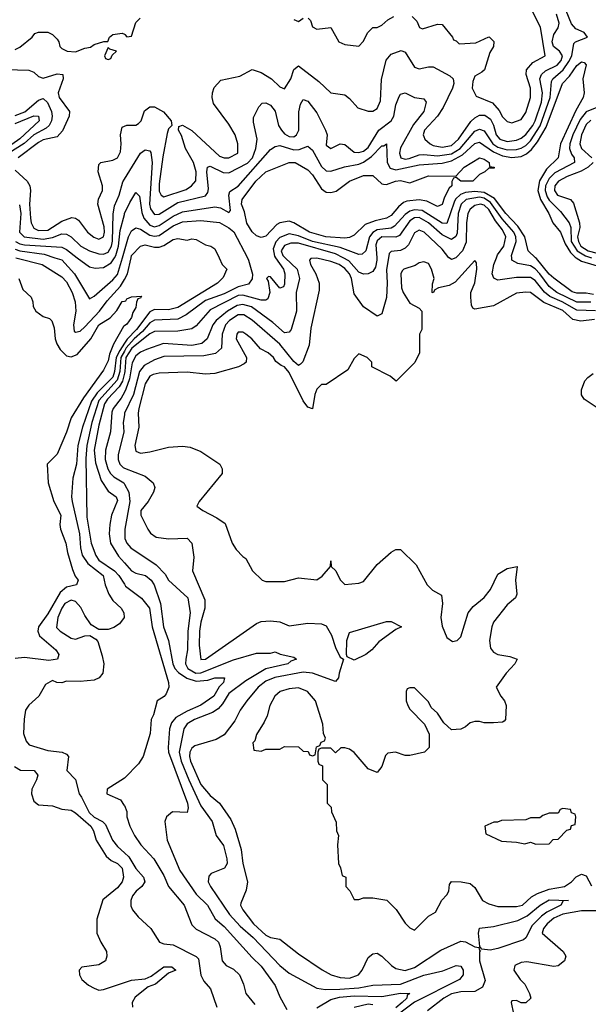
# Model space of a CAD drawing. Header units: inches. Extents: x 2671394 to 2765652, y 830470 to 955458.
# Tile 169 of 256: x 2689549 to 2691999, y 886783 to 891025. Entities that reach past the tile are written whole.
import ezdxf

# ---------------------------------------------------------------- set-up
doc = ezdxf.new("R2010")
doc.units = ezdxf.units.IN
doc.header["$MEASUREMENT"] = 0
for name, color, linetype in [('C6888', 7, 'Continuous'), ('C6889', 7, 'Continuous'), ('C6898', 7, 'Continuous'), ('C6899', 7, 'Continuous')]:
    doc.layers.add(name, color=color, linetype=linetype)

msp = doc.modelspace()

# ---------------------------------------------------------------- linework, layer by layer
at = {"layer": 'C6888', "color": 2}
for points, elevation in [([(2689531.7, 890000), (2689537.4, 889997.4), (2689646, 889970), (2689730, 889917.4), (2689750, 889896.4), (2689774.3, 889850), (2689787.4, 889810), (2689790.3, 889769.7), (2689780.4, 889710), (2689783.8, 889683.8), (2689790, 889678.8), (2689810, 889683.8), (2689830, 889702.4), (2689893.5, 889770), (2689926.1, 889813.9), (2689983.3, 889876.7), (2690000, 889905.7)], 10), ([(2689699.7, 890000), (2689730, 889990.3), (2689785.3, 889930), (2689850, 889822.8), (2689870, 889834), (2689950, 889904.4), (2689970, 889928.2), (2689991.3, 890000)], 14), ([(2689796.9, 890000), (2689850, 889960.5), (2689874.6, 889954.6), (2689910, 889958), (2689942.9, 889977.1), (2689957, 890000)], 18), ([(2689544.7, 889910), (2689562.8, 889862.8), (2689598, 889830), (2689606, 889810), (2689606.8, 889790), (2689618, 889770), (2689650, 889746.8), (2689677.3, 889737.3), (2689687.3, 889727.3), (2689697.6, 889697.6), (2689702, 889650), (2689709, 889629), (2689723.7, 889603.7), (2689750, 889577.1), (2689770, 889572.7), (2689796.6, 889583.4), (2689855.1, 889650), (2689889.7, 889710), (2689938.9, 889741.1), (2689967, 889773), (2689990, 889810.6), (2690000, 889813)], 6), ([(2690000, 889707), (2689995.9, 889704.1), (2689952.9, 889627.1), (2689935.2, 889584.8), (2689930, 889555.3), (2689910, 889515.3), (2689823.4, 889396.6), (2689770.4, 889309.6), (2689750, 889248.7), (2689710, 889154), (2689667.3, 889110), (2689672, 889030), (2689695.3, 888950), (2689725.5, 888890), (2689722, 888850), (2689724.9, 888830), (2689748.2, 888770), (2689754.6, 888730), (2689776.7, 888656.7), (2689787.7, 888627.7), (2689801, 888610), (2689794, 888590), (2689750, 888580.7), (2689723.4, 888556.6), (2689670, 888465.1), (2689630.4, 888410), (2689626.4, 888390), (2689634.9, 888370), (2689704, 888310), (2689718, 888290), (2689712, 888270), (2689675.1, 888264.9), (2689570, 888276.9), (2689530, 888273.3)], 6), ([(2690000, 889631.5), (2689979.7, 889600.3), (2689965.3, 889570), (2689957.6, 889510), (2689950, 889485.6), (2689882.6, 889417.4), (2689858.4, 889381.6), (2689819.7, 889270), (2689799.6, 889190), (2689793.6, 889110), (2689777.6, 889050), (2689772.4, 888970), (2689774.9, 888950), (2689806.3, 888810), (2689810.2, 888750.2), (2689818.2, 888718.2), (2689842.2, 888682.2), (2689908, 888630), (2689917.3, 888590), (2689933.4, 888550), (2689950, 888522.8), (2689986, 888490), (2689998, 888470), (2689998.8, 888450), (2689978.4, 888421.6), (2689954, 888406), (2689930, 888398.4), (2689890, 888397.2), (2689857.5, 888417.5), (2689830, 888458), (2689812.9, 888492.9), (2689790, 888518.3), (2689770, 888524.4), (2689743.6, 888510), (2689730.3, 888490), (2689713.7, 888450), (2689707, 888407), (2689722.8, 888390), (2689770, 888360.5), (2689790, 888356.3), (2689830, 888371), (2689851.3, 888371.3), (2689876.9, 888356.9), (2689886, 888346), (2689904.5, 888284.5), (2689911, 888250), (2689906.8, 888210), (2689890.7, 888189.3), (2689870, 888179), (2689810, 888174), (2689750, 888175.3), (2689730, 888168.7), (2689708.9, 888168.9), (2689690, 888178), (2689659.6, 888160.4), (2689631.3, 888110), (2689588.3, 888071.7), (2689574, 888050), (2689567.9, 888012.1), (2689566, 887950), (2689576.4, 887916.4), (2689590, 887900.7), (2689670, 887876.4), (2689732, 887870), (2689750, 887861), (2689758.8, 887850), (2689752, 887790), (2689790, 887751.3), (2689804.9, 887690), (2689815.9, 887675.9), (2689847.7, 887610), (2689869.5, 887589.5), (2689906, 887570), (2689918, 887558), (2689948.5, 887490), (2689970, 887463), (2690000, 887435.5)], 10), ([(2690000, 889596.8), (2689985.3, 889570), (2689980.4, 889510), (2689968.4, 889471.6), (2689890, 889385.1), (2689859.4, 889290), (2689837.7, 889190), (2689834, 889134), (2689837.5, 888882.5), (2689857, 888770), (2689877.1, 888717.1), (2689890, 888697.1), (2689957, 888650), (2689976, 888630), (2690000, 888592.6)], 14), ([(2690000, 889502.8), (2689991.5, 889468.5), (2689977, 889443), (2689927.3, 889390), (2689914.2, 889370), (2689890, 889279), (2689870.2, 889170), (2689875.9, 889115.9), (2689899.4, 889039.4), (2689930, 888993.4), (2689964.7, 888970), (2689970, 888954), (2689944.4, 888890), (2689937, 888850), (2689934.9, 888810), (2689940.3, 888770), (2689974.3, 888714.3), (2690000, 888684.8)], 18), ([(2690000, 889420.4), (2689985.8, 889394.2), (2689951.7, 889350), (2689945.7, 889334.3), (2689940.3, 889250), (2689918, 889170), (2689917.7, 889130), (2689929, 889090), (2689940.3, 889070), (2689955.1, 889055.1), (2689997, 889030), (2690000, 889024.7)], 22), ([(2690000, 889322.5), (2689995.3, 889290), (2689998, 889250), (2689973.4, 889150), (2689973.7, 889130), (2689980.4, 889110), (2689995.4, 889095.4), (2690000, 889093.6)], 26), ([(2689527.1, 887807.1), (2689551.9, 887791.9), (2689611.3, 887790), (2689627.3, 887770), (2689622, 887750), (2689600.5, 887710), (2689599.3, 887690), (2689610, 887658.8), (2689630, 887643), (2689690, 887638.7), (2689730, 887623.1), (2689770, 887619.1), (2689790, 887608), (2689855.3, 887550), (2689866.7, 887530), (2689878.4, 887490), (2689921.4, 887421.4), (2689942.9, 887402.9), (2689970.6, 887390), (2689990.3, 887370), (2689995.5, 887330), (2689990.5, 887310), (2689970, 887284.5), (2689907.2, 887232.8), (2689880.7, 887150), (2689881, 887090), (2689898, 887050), (2689922.8, 887010), (2689924, 886990), (2689918.8, 886970), (2689890, 886952.3), (2689817.1, 886942.9), (2689804.9, 886930), (2689806, 886910), (2689817.1, 886890), (2689845.5, 886865.5), (2689870, 886851.8), (2689890, 886844.4), (2689910, 886846), (2690000, 886876.5)], 6), ([(2690000, 887756.7), (2689926, 887710), (2689924.7, 887690), (2689983.6, 887663.6), (2689999.8, 887639.8), (2690000, 887639.2)], 14)]:
    msp.add_lwpolyline(points, dxfattribs=dict(at, elevation=elevation))
at = {"layer": 'C6889', "color": 2}
for points, elevation in [([(2689530, 890897.3), (2689550, 890907.3), (2689602, 890950), (2689614.6, 890965.4), (2689630, 890971.3), (2689670, 890971.3), (2689690, 890962), (2689710, 890942), (2689718, 890930), (2689722, 890910), (2689730, 890902), (2689754, 890890), (2689790, 890886.8), (2689830, 890902.8), (2689853.6, 890906.4), (2689870, 890918), (2689912, 890932), (2689928, 890932), (2689935.3, 890950), (2689950, 890961), (2689990, 890966.8), (2690000, 890962.8)], 30), ([(2689490.4, 890810.4), (2689588.2, 890808.2), (2689610, 890798.8), (2689630, 890780.7), (2689650, 890773.4), (2689710, 890792.4), (2689734.8, 890790), (2689736.3, 890770), (2689715.3, 890710), (2689718.7, 890690), (2689764, 890630), (2689762, 890610), (2689732.9, 890547.1), (2689710, 890520.5), (2689650, 890507.3), (2689630, 890496.9), (2689542.4, 890430)], 26), ([(2689530, 890613.1), (2689571, 890629), (2689630, 890678.4), (2689650, 890686), (2689668.9, 890668.9), (2689686.5, 890630), (2689689, 890610), (2689686.5, 890590), (2689676.5, 890570), (2689662.5, 890557.5), (2689610, 890529.8), (2689567.7, 890492.3), (2689502.3, 890450)], 22), ([(2689530, 890578.6), (2689610, 890611.4), (2689630.4, 890610), (2689633.4, 890590), (2689550, 890511.6), (2689470, 890456.8)], 18), ([(2689530, 890377.1), (2689581.3, 890330), (2689592.2, 890310), (2689595.8, 890290), (2689591.4, 890230), (2689595.5, 890170), (2689598.3, 890150), (2689610, 890127.2), (2689630, 890117.7), (2689670, 890119.1), (2689730, 890157.4), (2689773.2, 890173.2), (2689790, 890170.8), (2689802, 890162), (2689840.5, 890110), (2689867.9, 890087.9), (2689890, 890080.4), (2689909.6, 890090.4), (2689914.5, 890110), (2689912.7, 890132.7), (2689886, 890230), (2689887.9, 890252.1), (2689905.1, 890290), (2689906, 890310), (2689887, 890370), (2689890, 890402), (2689898, 890410), (2689950, 890420.5), (2689970, 890430.8), (2689983.3, 890456.7), (2689986.6, 890490), (2689982.7, 890530), (2689990, 890562), (2690000, 890566.5)], 26), ([(2689548.4, 890228.4), (2689553.4, 890190), (2689547.7, 890110), (2689568.2, 890090), (2689650, 890079.8), (2689690, 890086.4), (2689730, 890102.3), (2689750, 890102), (2689770, 890090.4), (2689812.7, 890050), (2689849.2, 890029.2), (2689890, 890016), (2689910, 890014.6), (2689930, 890024.2), (2689943.8, 890050), (2689949.1, 890070.9), (2689952.1, 890187.9), (2689957.3, 890222.7), (2689976.9, 890270), (2689993.3, 890326.7), (2690000, 890337.6)], 22), ([(2689957, 890000), (2689963.2, 890010), (2689974.3, 890050), (2689982.5, 890117.5), (2690000, 890186.1)], 18), ([(2689530.3, 890070), (2689550, 890059.4), (2689570, 890055.3), (2689730, 890044.9), (2689750, 890034.9), (2689796.9, 890000)], 18), ([(2689530, 890036), (2689550, 890029.3), (2689654.5, 890014.5), (2689699.7, 890000)], 14), ([(2689991.3, 890000), (2690000, 890029.3)], 14)]:
    msp.add_lwpolyline(points, dxfattribs=dict(at, elevation=elevation))
at = {"layer": 'C6889', "color": 2, "elevation": 30}
msp.add_lwpolyline([(2689930, 890906), (2689914, 890870), (2689918, 890858), (2689930, 890854), (2689942, 890858), (2689947.3, 890872.7), (2689966, 890890), (2689938, 890898)], close=True, dxfattribs=at)
at = {"layer": 'C6898', "color": 2}
for points, elevation in [([(2690407.9, 890000), (2690422, 889970), (2690442, 889950), (2690425.4, 889914.6), (2690401, 889890), (2690230, 889785.4), (2690190, 889775.8), (2690130, 889777.3), (2690110, 889767.1), (2690052.7, 889690), (2690011.3, 889648.7), (2690000, 889631.5)], 10), ([(2690000, 889905.7), (2690014, 889930), (2690028.9, 890000)], 10), ([(2690650.7, 890000), (2690685.7, 889950), (2690691.6, 889930), (2690690, 889886), (2690685.4, 889874.6), (2690670, 889869.3), (2690630, 889917.2), (2690621, 889919), (2690612, 889910), (2690619.3, 889899.3), (2690626.7, 889850), (2690618, 889822), (2690610, 889817), (2690590, 889817.4), (2690510, 889837.8), (2690490, 889836.5), (2690370, 889774.7), (2690310, 889706.6), (2690290, 889694), (2690230, 889683.1), (2690130, 889681.7), (2690110, 889672.3), (2690032, 889610), (2690006.3, 889570), (2690001.8, 889510), (2690000, 889502.8)], 18), ([(2691138.3, 890000), (2691129, 889949), (2691133.1, 889890), (2691130, 889828), (2691110, 889758), (2691090, 889748.7), (2691030, 889788.7), (2690990, 889844), (2690978.2, 889910), (2690969.8, 889930), (2690950, 889953.3), (2690925.1, 889970), (2690890, 889984.2), (2690830, 889998.3), (2690803.4, 889996.6), (2690797.3, 889990), (2690802.4, 889970), (2690824.9, 889930), (2690839.3, 889890), (2690839.8, 889860.2), (2690803.5, 889696.5), (2690796.7, 889623.3), (2690768.4, 889551.6), (2690759.3, 889540.7), (2690750, 889536), (2690730, 889553), (2690670, 889627.3), (2690550, 889731.1), (2690514.2, 889754.2), (2690490, 889754), (2690453.7, 889730), (2690435.6, 889710), (2690420.8, 889670), (2690418.4, 889610), (2690392.6, 889587.4), (2690342.7, 889577.3), (2690170, 889574), (2690130, 889559.7), (2690085, 889535), (2690065.8, 889510), (2690038.8, 889410), (2690001.1, 889330), (2690000, 889322.5)], 26), ([(2690529.9, 890000), (2690535.2, 889990), (2690551.6, 889928.4), (2690550, 889908.7), (2690534.4, 889885.6), (2690490, 889874.2), (2690430, 889844.1), (2690350, 889815.5), (2690265.9, 889754.1), (2690230, 889735.6), (2690130, 889730.9), (2690110, 889718.7), (2690078.1, 889681.9), (2690041.6, 889650), (2690008.2, 889611.8), (2690000, 889596.8)], 14), ([(2690693.2, 890000), (2690744.9, 889950), (2690754.4, 889910), (2690740.8, 889850), (2690742.3, 889770), (2690718.8, 889690), (2690710, 889679), (2690690, 889676), (2690640.3, 889720.3), (2690548.1, 889788.1), (2690510, 889797.8), (2690486.6, 889793.4), (2690443.7, 889770), (2690395.3, 889730), (2690381.7, 889710), (2690356.4, 889650), (2690334, 889630), (2690290, 889621.7), (2690169.1, 889630.9), (2690095.1, 889604.9), (2690070, 889593), (2690050, 889576.9), (2690033, 889547), (2690022.3, 889477.7), (2690006.9, 889433.1), (2690000, 889420.4)], 22), ([(2692026.2, 889733.8), (2691966.6, 889726.6), (2691933.1, 889733.1), (2691890, 889771.9), (2691807.3, 889807.3), (2691749.5, 889849.5), (2691730, 889851.6), (2691690, 889846.6), (2691590, 889792.7), (2691510, 889778), (2691502, 889782), (2691495.3, 889795.3), (2691492.7, 889830), (2691492.7, 889850), (2691510, 889892), (2691519.3, 889950), (2691518, 889978), (2691510, 889988), (2691425.5, 889894.5), (2691399.8, 889880.2), (2691354, 889870), (2691338, 889862), (2691330, 889848.7), (2691326, 889850), (2691327.3, 889887.3), (2691335.3, 889910), (2691324, 889950), (2691310, 889975.3), (2691290, 889982), (2691270, 889977.2), (2691253.4, 889966.6), (2691204.7, 889950), (2691197.3, 889942.7), (2691190.8, 889930), (2691194.8, 889870), (2691200.7, 889850), (2691230, 889804.7), (2691270, 889782), (2691282, 889770), (2691282, 889690), (2691272, 889670), (2691272, 889590), (2691251.1, 889548.9), (2691171.6, 889468.4), (2691146, 889490), (2691066, 889530), (2691066, 889550), (2691046, 889570), (2691010, 889586), (2690990, 889566), (2690963.6, 889516.4), (2690870, 889454), (2690850, 889454), (2690830, 889434), (2690820.5, 889410), (2690810, 889348), (2690790, 889355.3), (2690770, 889382.7), (2690710, 889505.2), (2690690, 889529.2), (2690675.1, 889535.1), (2690653.2, 889553.2), (2690642, 889570), (2690619, 889590), (2690586.6, 889606.6), (2690549, 889650), (2690524, 889670), (2690510, 889679.3), (2690490, 889679), (2690484, 889670), (2690482, 889650), (2690526, 889570), (2690524.7, 889550), (2690516.8, 889543.2), (2690492, 889530), (2690390, 889500.7), (2690350, 889498.4), (2690270, 889507.3), (2690150, 889503), (2690123.7, 889496.3), (2690110, 889489.6), (2690090, 889456), (2690061.7, 889350), (2690058.7, 889330), (2690062, 889270), (2690044.9, 889190), (2690050, 889166.8), (2690070, 889158), (2690110, 889163.1), (2690190, 889183.8), (2690250, 889187.3), (2690282.8, 889182.8), (2690330, 889164.7), (2690412, 889110), (2690422, 889090), (2690422, 889070), (2690322, 888950), (2690312, 888930), (2690338, 888910), (2690399.1, 888879.1), (2690434.8, 888854.8), (2690464.7, 888770), (2690482, 888742), (2690510, 888712), (2690523.6, 888703.6), (2690552, 888650), (2690594, 888610), (2690610, 888604.7), (2690690, 888604.7), (2690750, 888621), (2690830, 888611.3), (2690852.3, 888627.7), (2690888, 888670), (2690890, 888694), (2690891.3, 888670), (2690910.6, 888650.6), (2690930, 888612), (2690950, 888591.3), (2691010, 888598), (2691030, 888604.7), (2691090, 888678), (2691150, 888731.3), (2691170, 888742), (2691190, 888742), (2691256.8, 888676.8), (2691304.7, 888590), (2691327.5, 888567.5), (2691366, 888546), (2691370.6, 888510.6), (2691364.4, 888450), (2691370, 888412), (2691390, 888364), (2691413.4, 888346.6), (2691434, 888350), (2691450, 888366), (2691481.2, 888470), (2691503.6, 888496.4), (2691550, 888536.3), (2691578, 888570), (2691610, 888636), (2691650, 888660.7), (2691692, 888670), (2691684.9, 888610), (2691690.8, 888550), (2691685.2, 888534.8), (2691650, 888503.7), (2691590.6, 888430), (2691583, 888410), (2691573, 888350), (2691577.5, 888317.5), (2691590, 888300.7), (2691610, 888290.6), (2691661, 888281), (2691692, 888270), (2691682, 888250), (2691644.7, 888210), (2691602, 888150), (2691622, 888110), (2691638, 888090), (2691644.7, 888070), (2691642, 888010), (2691636.9, 888003.1), (2691630, 887998), (2691590, 887995.3), (2691550, 887995.3), (2691530, 888002), (2691510, 888002), (2691490, 887995.3), (2691470, 887978), (2691450, 887968), (2691410, 887966), (2691376.4, 887996.4), (2691350, 888038), (2691322, 888062), (2691310, 888086), (2691250, 888146), (2691230, 888146), (2691218, 888142), (2691214, 888130), (2691214, 888090), (2691222, 888070), (2691230, 888054), (2691294, 887990), (2691312.7, 887947.3), (2691314, 887890), (2691294, 887870), (2691230, 887855.3), (2691210, 887855.3), (2691168.9, 887868.9), (2691135.3, 887864.7), (2691125.5, 887854.5), (2691110, 887808), (2691090, 887782), (2691050, 887798), (2690990, 887868), (2690970, 887882), (2690950, 887888), (2690932.7, 887887.3), (2690910, 887866), (2690890, 887886), (2690850, 887886), (2690838, 887882), (2690834, 887870), (2690834, 887830), (2690838, 887818), (2690854, 887810), (2690854, 887750), (2690874, 887730), (2690874, 887650), (2690891.6, 887631.6), (2690892.7, 887612.7), (2690912.7, 887567.3), (2690914, 887530), (2690922, 887510), (2690918, 887470), (2690922, 887390), (2690931.6, 887371.6), (2690938, 887338), (2690954, 887330), (2690954, 887290), (2690971.6, 887271.6), (2690990, 887234), (2691010, 887234), (2691030, 887242), (2691070, 887242), (2691130.9, 887230.9), (2691171.1, 887191.1), (2691210, 887132), (2691230, 887112), (2691250, 887102), (2691310, 887162), (2691340.4, 887179.6), (2691368.4, 887231.6), (2691390, 887254), (2691398, 887270), (2691400.4, 887299.6), (2691410, 887311.3), (2691450.7, 887310.7), (2691490, 887302.8), (2691510, 887286), (2691542.8, 887230), (2691570, 887216.3), (2691610, 887204.9), (2691690, 887203.8), (2691715.1, 887210), (2691753.9, 887246.1), (2691779.7, 887260.3), (2691830, 887279.5), (2691897.2, 887290), (2691927, 887310), (2691947.4, 887332.6), (2691970, 887343.1), (2691990, 887337.1), (2692012.7, 887292.7)], 30), ([(2691087.2, 890000), (2691087.7, 889990), (2691081.5, 889958.5), (2691070, 889940.7), (2691050, 889929.7), (2691030, 889928.3), (2691010, 889938), (2690967.1, 889987.1), (2690942.5, 890000)], 22), ([(2691428.4, 890000), (2691410, 889992.3), (2691399.1, 889999.1), (2691398.5, 890000)], 26), ([(2692030, 889770.7), (2691950, 889773.5), (2691886.6, 889810), (2691833.1, 889833.1), (2691810, 889850.9), (2691770, 889902), (2691750, 889914), (2691690, 889915.1), (2691610, 889902.4), (2691591.5, 889911.5), (2691585.1, 889930), (2691592.4, 889970), (2691603.7, 890000)], 26), ([(2692010, 889808.2), (2691950, 889809), (2691864.2, 889850), (2691830, 889875.4), (2691790.9, 889930.9), (2691770, 889952), (2691750, 889964.2), (2691695.6, 889975.6), (2691670, 889989.2), (2691669, 890000)], 22), ([(2692021.3, 889841.3), (2691990, 889846.8), (2691950, 889846.8), (2691930, 889852.3), (2691850, 889911.1), (2691830, 889928.5), (2691776, 889996), (2691771.8, 890000)], 18), ([(2691947.3, 890000), (2691970, 889985.4), (2692090, 889948.7)], 18), ([(2690000, 889813), (2690005.6, 889814.4), (2690010, 889822), (2690030, 889832), (2690074, 889834), (2690070, 889826), (2690058, 889822), (2690051.6, 889808.4), (2690050, 889786), (2690036, 889764), (2690030, 889742), (2690010, 889714), (2690000, 889707)], 6), ([(2692042, 889350), (2691981.2, 889390), (2691969.6, 889409.6), (2691969.4, 889430), (2691983.7, 889470), (2691996.6, 889483.4), (2692019.7, 889500.3)], 30), ([(2690000, 889093.6), (2690090, 889058), (2690124.7, 889030), (2690131.3, 889010), (2690126, 888990), (2690102.8, 888950), (2690071.3, 888910), (2690071.3, 888890), (2690100.7, 888830), (2690112.8, 888812.8), (2690136.3, 888796.3), (2690190, 888788), (2690270, 888790.8), (2690290.4, 888770.4), (2690299.5, 888710), (2690293, 888650), (2690346.4, 888526.4), (2690347.3, 888490), (2690330, 888429), (2690324.2, 888390), (2690322, 888330), (2690328.8, 888268.8), (2690350, 888270.6), (2690570, 888423), (2690590, 888432.7), (2690630, 888434.9), (2690670, 888430.6), (2690710, 888413.4), (2690790, 888424.9), (2690850, 888422), (2690870, 888413.4), (2690892.9, 888372.9), (2690910, 888321), (2690930, 888278.8), (2690944.7, 888270), (2690924.9, 888210), (2690922.8, 888190), (2690910, 888174), (2690810, 888209.6), (2690770, 888214), (2690648.5, 888191.5), (2690610, 888175.8), (2690577.1, 888150), (2690527.7, 888090), (2690499.1, 888050), (2690475.6, 888004.4), (2690430, 887944), (2690396.1, 887923.9), (2690303.4, 887896.6), (2690290, 887887), (2690282, 887870), (2690280.2, 887850), (2690284.7, 887830), (2690330, 887730.6), (2690370, 887683), (2690410.5, 887650), (2690458.9, 887578.9), (2690477, 887537), (2690503.8, 887450), (2690510.5, 887390), (2690530.5, 887310), (2690525.5, 887274.5), (2690501.4, 887218.6), (2690500.7, 887210), (2690510.7, 887190), (2690556.4, 887130), (2690610, 887080.4), (2690630, 887070.7), (2690670, 887064), (2690750, 887000.5), (2690851.8, 886931.8), (2690891, 886910), (2690930, 886898.9), (2690970, 886896), (2691009.3, 886910), (2691024.5, 886930), (2691050, 886984.7), (2691070, 887001), (2691090, 887002.8), (2691110, 886990.8), (2691150.7, 886950), (2691170, 886937.1), (2691210, 886928.7), (2691250, 886941.3), (2691363.3, 887016.7), (2691450, 887055.5), (2691470, 887052.4), (2691510, 887030.5), (2691527.3, 887027.3), (2691530, 887014), (2691534, 887014), (2691530.5, 887009.5), (2691530.3, 886970), (2691554.4, 886885.6), (2691543.6, 886856.4), (2691510, 886838), (2691450, 886836.9), (2691410, 886827.3), (2691377.3, 886810), (2691305.8, 886754.2)], 26), ([(2690000, 889024.7), (2690019.7, 888990), (2690023.8, 888950), (2690002, 888830), (2690002.4, 888790), (2690010.4, 888770), (2690028.2, 888750), (2690137, 888677), (2690175.6, 888635.6), (2690190, 888611), (2690273.7, 888533.7), (2690283.7, 888470), (2690273.7, 888390), (2690271.6, 888310), (2690264.2, 888270), (2690263.6, 888250), (2690273.4, 888230), (2690307.7, 888210), (2690330, 888211.1), (2690470, 888267.4), (2690570, 888296), (2690630, 888296), (2690650, 888301), (2690670.9, 888290.9), (2690730, 888278), (2690742, 888270), (2690718, 888262), (2690704.7, 888250), (2690610, 888228.3), (2690523.1, 888176.9), (2690450, 888121.6), (2690422.7, 888077.3), (2690404.1, 888055.9), (2690379.7, 888040.3), (2690302.8, 888010), (2690270, 887991.5), (2690255.5, 887970), (2690236.5, 887870), (2690245.4, 887830), (2690277.2, 887750), (2690330, 887638), (2690377.6, 887570), (2690395.5, 887510), (2690426.6, 887466.6), (2690442, 887410), (2690442.8, 887390), (2690431, 887370), (2690373.7, 887346.3), (2690364.5, 887335.5), (2690360.5, 887310), (2690370.5, 887290), (2690453.4, 887170), (2690499.1, 887119.1), (2690554.9, 887070), (2690670, 886950.5), (2690710, 886917.3), (2690830, 886852.7), (2690867.2, 886847.2), (2690928.2, 886848.2), (2691010, 886854.4), (2691070, 886865.7), (2691189.2, 886869.2), (2691290, 886909.1), (2691372.6, 886927.4), (2691430, 886950.4), (2691450, 886946.8), (2691459.3, 886930), (2691460.3, 886910), (2691444.4, 886890), (2691250, 886791.6), (2691170, 886731.5)], 22), ([(2690000, 888684.8), (2690030, 888650.4), (2690050, 888640.3), (2690090.6, 888630), (2690114.9, 888610), (2690128.2, 888590), (2690156, 888510), (2690168.8, 888410), (2690190.4, 888350.4), (2690208.1, 888250), (2690217.7, 888230), (2690232.6, 888212.6), (2690268.7, 888188.7), (2690310, 888175), (2690359.8, 888180.2), (2690390.3, 888190.3), (2690431, 888190), (2690426.8, 888170), (2690408.5, 888151.5), (2690385.5, 888110), (2690330, 888071.3), (2690270, 888046), (2690221.4, 888018.6), (2690203.7, 887996.3), (2690194.9, 887970), (2690188, 887890), (2690190.2, 887870), (2690272.2, 887650), (2690275.5, 887630), (2690270, 887608.7), (2690207.9, 887612.1), (2690181, 887590), (2690174.8, 887570), (2690184.9, 887490), (2690239.4, 887359.4), (2690310, 887258), (2690357.6, 887210), (2690391.5, 887151.5), (2690430, 887118.4), (2690550, 886984.9), (2690590, 886947.3), (2690650, 886864), (2690670, 886814.8), (2690700.5, 886760.5)], 18), ([(2690000, 888592.6), (2690004.9, 888584.9), (2690073.5, 888533.5), (2690108.8, 888490), (2690119.1, 888410), (2690190.8, 888169.2), (2690190.9, 888149.1), (2690179.8, 888120.2), (2690171.1, 888108.9), (2690142, 888090), (2690126, 888030), (2690114.8, 888010), (2690111.3, 887950), (2690081, 887850), (2690060.7, 887819.3), (2690002, 887758), (2690000, 887756.7)], 14), ([(2690000, 887639.2), (2690010, 887614), (2690010.8, 887590), (2690024, 887550), (2690044, 887510), (2690070.6, 887470), (2690127.3, 887410), (2690170, 887338), (2690190.7, 887290), (2690257.3, 887210), (2690290, 887124.7), (2690310, 887106), (2690390, 887064.9), (2690404.9, 887050), (2690412.7, 887030), (2690421, 886970), (2690438, 886950), (2690470, 886934.8), (2690496.3, 886910), (2690513.4, 886870), (2690522.8, 886830), (2690562.5, 886782.5)], 14), ([(2690000, 887435.5), (2690018.6, 887418.6), (2690050, 887368), (2690083.1, 887330), (2690088.4, 887310), (2690074.9, 887290), (2690050.5, 887270), (2690035.5, 887250), (2690028, 887230), (2690027.7, 887207.7), (2690034.8, 887190), (2690059.9, 887159.9), (2690114, 887110), (2690152, 887050), (2690170, 887042.8), (2690210, 887038.8), (2690308.9, 886988.9), (2690319.3, 886979.3), (2690328.9, 886908.9), (2690342.3, 886882.3), (2690371, 886850), (2690398, 886770)], 10), ([(2692050, 887185.4), (2691970, 887185.4), (2691890, 887170.8), (2691850, 887154.2), (2691821.3, 887130), (2691806.4, 887110), (2691800.7, 887090), (2691890.8, 887010), (2691902.8, 886990), (2691899.8, 886980.2), (2691896, 886970), (2691870, 886949.2), (2691850, 886945.2), (2691734, 886966), (2691710, 886962.7), (2691682, 886950), (2691678, 886930), (2691706, 886890), (2691726, 886870), (2691746, 886830), (2691751, 886810), (2691730, 886789), (2691709.3, 886789.3), (2691690, 886799), (2691670, 886798), (2691667.3, 886790), (2691686.4, 886693.6)], 30), ([(2690000, 886876.5), (2690030, 886886.7), (2690090, 886892.2), (2690115.2, 886904.8), (2690170, 886944), (2690204.7, 886944.7), (2690222, 886930), (2690190, 886917.2), (2690133.4, 886870), (2690102, 886858), (2690046.6, 886813.4), (2690033.7, 886790), (2690034.9, 886770)], 6), ([(2690830, 886768.2), (2690890, 886803.2), (2690926.9, 886813.1), (2690990, 886818.8), (2691110, 886816.5), (2691190.2, 886830.2), (2691230.7, 886830), (2691218, 886822), (2691217.1, 886810), (2691197.4, 886790), (2691170, 886767)], 18), ([(2691070, 886780.4), (2691050, 886783.1), (2690990, 886768.7)], 18)]:
    msp.add_lwpolyline(points, dxfattribs=dict(at, elevation=elevation))
for points, elevation in [([(2690990, 888266), (2690960.2, 888280.2), (2690957.2, 888290), (2690958, 888350), (2690970, 888384.7), (2691130, 888432), (2691150, 888432), (2691194, 888410), (2691170, 888398), (2691095.9, 888344.1), (2691066, 888310), (2691041, 888290)], 26), ([(2690750, 888146.6), (2690710, 888142), (2690671.3, 888130), (2690647.7, 888110), (2690627.3, 888070), (2690614.8, 888025.2), (2690602, 887998), (2690570, 887946), (2690562, 887918), (2690554, 887910), (2690558, 887878), (2690590, 887874), (2690610, 887882), (2690670, 887882), (2690690, 887894), (2690750, 887892), (2690770, 887874), (2690792.7, 887872.7), (2690798, 887858), (2690810, 887854), (2690822, 887858), (2690827.3, 887892.7), (2690842, 887898), (2690847.3, 887912.7), (2690862, 887918), (2690866, 887930), (2690858, 887950), (2690855.3, 887990), (2690824, 888090), (2690789, 888130)], 30), ([(2691890, 887626), (2691878, 887622), (2691870, 887606), (2691830, 887606), (2691803.6, 887596.4), (2691790, 887586), (2691750, 887586), (2691730, 887578), (2691625.4, 887574.6), (2691607.3, 887567.3), (2691592.7, 887567.3), (2691554, 887550), (2691558, 887518), (2691625.4, 887485.4), (2691690, 887482), (2691726, 887474), (2691750, 887482), (2691772.7, 887472.7), (2691830, 887474), (2691847.3, 887492.7), (2691870, 887494), (2691907.3, 887532.7), (2691922, 887538), (2691927.3, 887552.7), (2691942, 887558), (2691946, 887590), (2691942, 887602), (2691927.3, 887607.3), (2691922, 887622)], 34), ([(2691576.3, 887016.3), (2691540.5, 887020.5), (2691531.7, 887031.7), (2691526, 887090), (2691530, 887110.8), (2691590, 887118.7), (2691695.7, 887144.3), (2691736.3, 887163.7), (2691791.8, 887210), (2691830, 887232.4), (2691914, 887230), (2691890.7, 887229.3), (2691880.7, 887210), (2691820.1, 887179.9), (2691797.8, 887162.2), (2691757.7, 887122.3), (2691730, 887069.3), (2691719.9, 887060.1), (2691610, 887023.1)], 26)]:
    msp.add_lwpolyline(points, close=True, dxfattribs=dict(at, elevation=elevation))
at = {"layer": 'C6899', "color": 2}
for points, elevation in [([(2690000, 890337.6), (2690070, 890450.7), (2690090, 890464), (2690110, 890461), (2690113.4, 890453.4), (2690120.2, 890410), (2690108.3, 890230), (2690112, 890210), (2690130, 890186.7), (2690150, 890187.4), (2690230, 890237.3), (2690350, 890267), (2690359.4, 890280.6), (2690363, 890297), (2690355.1, 890370), (2690358, 890390), (2690370, 890394), (2690426.4, 890366.4), (2690450, 890364.9), (2690530, 890407.9), (2690552, 890430), (2690566, 890470), (2690572.7, 890510), (2690556.4, 890583.6), (2690556.4, 890603.6), (2690579, 890650), (2690594, 890666), (2690610, 890666.8), (2690630, 890657.3), (2690650, 890630.8), (2690663.7, 890570), (2690676.5, 890550), (2690690, 890534), (2690710, 890521.7), (2690730, 890520.3), (2690741.6, 890530), (2690751.1, 890550), (2690751.6, 890628.4), (2690758.9, 890661.1), (2690770, 890681), (2690790, 890674.8), (2690830, 890624), (2690866, 890550), (2690874, 890530), (2690870, 890484.7), (2690890, 890471), (2690929.3, 890490.7), (2690950, 890487.3), (2690990, 890454.4), (2691010, 890453.1), (2691030, 890459), (2691050, 890474.6), (2691096.3, 890550), (2691149.8, 890590.2), (2691161.3, 890610), (2691170, 890658), (2691184.8, 890695.2), (2691190, 890704.7), (2691210, 890710.8), (2691250, 890690.8), (2691290, 890684.7), (2691301, 890670), (2691290.4, 890630), (2691245.7, 890574.3), (2691190, 890472.7), (2691186, 890450), (2691191, 890430), (2691210, 890425.2), (2691227.7, 890427.7), (2691270, 890443.1), (2691290, 890445.2), (2691350, 890438.9), (2691410, 890448), (2691446.4, 890470), (2691510, 890544.6), (2691530, 890553.4), (2691550, 890546), (2691588.4, 890490), (2691610, 890475.5), (2691650, 890465), (2691690, 890466.7), (2691710, 890472.1), (2691730, 890483.5), (2691750, 890503.9), (2691791.3, 890568.7), (2691835, 890690), (2691841.2, 890758.8), (2691846.3, 890770), (2691890.5, 890809.5), (2691914.9, 890845.1), (2691927.9, 890870), (2691937, 890923), (2691944, 890930), (2691996, 890950), (2691982, 890970), (2691945.9, 890985.9), (2691927, 891007), (2691903.2, 891063.2)], 22), ([(2690000, 890566.5), (2690010, 890571), (2690050, 890570.7), (2690061.2, 890578.8), (2690072, 890590), (2690087.3, 890632.7), (2690109.5, 890650.5), (2690130, 890650.7), (2690168.6, 890628.6), (2690201, 890590), (2690204.7, 890570), (2690190, 890555.3), (2690184.6, 890535.4), (2690165.3, 890434.7), (2690150, 890318), (2690150, 890286), (2690159.1, 890270), (2690170, 890261.6), (2690265.6, 890294.4), (2690289.5, 890310), (2690308.3, 890331.7), (2690308.7, 890370), (2690297.8, 890410), (2690264, 890470), (2690246.2, 890526.2), (2690233.2, 890550), (2690235.3, 890564.7), (2690250, 890570.8), (2690290, 890548.2), (2690410, 890438), (2690430, 890430.6), (2690450, 890430.6), (2690489.2, 890450), (2690489.5, 890490), (2690476.9, 890530), (2690450, 890576), (2690383.9, 890663.9), (2690378, 890690), (2690379.3, 890710), (2690386.8, 890733.2), (2690415.5, 890764.5), (2690497.6, 890782.4), (2690550, 890810.6), (2690590, 890798), (2690634, 890770), (2690670, 890736), (2690690, 890727.3), (2690717, 890770), (2690730, 890811.3), (2690750, 890826.8), (2690838.6, 890758.5), (2690890, 890711), (2690950, 890701), (2690970, 890686), (2691006, 890646), (2691050, 890630.6), (2691070, 890630.7), (2691090, 890642.8), (2691103.9, 890676.1), (2691107.8, 890767.8), (2691128.4, 890851.6), (2691150, 890877.1), (2691192.5, 890892.5), (2691210, 890886), (2691250, 890820.7), (2691270, 890813.4), (2691310, 890823), (2691330, 890822), (2691403.1, 890783.1), (2691416.3, 890770), (2691419.5, 890750), (2691413.7, 890730), (2691373.6, 890646.4), (2691348.7, 890610), (2691293.7, 890550), (2691287.4, 890530), (2691290, 890522.8), (2691295.3, 890510), (2691317.1, 890490), (2691330, 890482.7), (2691370, 890476.1), (2691410, 890482.8), (2691440.4, 890510), (2691493, 890587), (2691510, 890603.1), (2691530, 890613.8), (2691553.7, 890613.7), (2691577.2, 890597.2), (2691591, 890571), (2691602.4, 890530), (2691618, 890510), (2691650, 890501.3), (2691690, 890506.7), (2691710, 890514.6), (2691730, 890530.3), (2691759.8, 890570), (2691770.6, 890590), (2691797.1, 890670), (2691802.4, 890710), (2691790.9, 890770), (2691796.9, 890790), (2691814.3, 890805.7), (2691865.1, 890830), (2691881.8, 890850), (2691887.3, 890870), (2691875.1, 890890), (2691849.9, 890909.9), (2691842.8, 890930), (2691850, 890962), (2691869.7, 890990.3), (2691873, 891010), (2691862.3, 891050)], 26), ([(2691239.8, 891039.8), (2691259.8, 891019.8), (2691271.6, 890991.6), (2691285.4, 890985.4), (2691350, 891006), (2691370, 891004.7), (2691414, 890950), (2691418, 890938), (2691430, 890934), (2691442, 890922), (2691514.6, 890925.4), (2691570, 890952), (2691574, 890950), (2691591.6, 890931.6), (2691591, 890910), (2691575.3, 890884.7), (2691551.3, 890810), (2691541, 890799), (2691510, 890782), (2691501.1, 890758.9), (2691498.8, 890730), (2691516, 890696), (2691586.6, 890666.6), (2691614.9, 890634.9), (2691630, 890607.3), (2691650, 890587.3), (2691670, 890580.7), (2691710, 890594.8), (2691730, 890626), (2691749.4, 890690), (2691749.5, 890730), (2691731.8, 890790), (2691732.7, 890810), (2691759.6, 890840.4), (2691812.7, 890870), (2691792.9, 890992.9), (2691754, 891070)], 30), ([(2690000, 890962.8), (2690002, 890962), (2690010, 890952), (2690030, 890954), (2690050, 891014), (2690068.4, 891031.6)], 30), ([(2690730, 891026), (2690750, 891018), (2690770, 891032)], 30), ([(2690791.6, 891031.6), (2690802, 891022), (2690810, 890994), (2690830, 890984.7), (2690890, 890991.3), (2690924.7, 890930), (2690950, 890918), (2691010, 890912), (2691028.9, 890931.1), (2691049.1, 890970.9), (2691070, 890992), (2691090, 890992), (2691110, 891002), (2691134.6, 891025.4), (2691161.2, 891038.8)], 30), ([(2690000, 890186.1), (2690001, 890190), (2690022.8, 890237.2), (2690050, 890281), (2690064.5, 890264.5), (2690075, 890195), (2690083.9, 890170), (2690110, 890139.6), (2690130, 890133.4), (2690150, 890138.6), (2690210, 890179.1), (2690250, 890197.6), (2690390, 890218.9), (2690414.9, 890214.9), (2690450, 890194.8), (2690457.2, 890202.8), (2690449.6, 890270), (2690454.7, 890285.3), (2690490, 890308.5), (2690630, 890465.5), (2690650, 890479.3), (2690670, 890483.8), (2690730, 890465.2), (2690753.5, 890466.5), (2690790, 890480.7), (2690810, 890462.8), (2690850, 890392.7), (2690870, 890374.4), (2690890, 890372.4), (2690948.2, 890391.8), (2691010, 890402.4), (2691030, 890411.4), (2691064.5, 890435.5), (2691110, 890482), (2691118, 890482), (2691130, 890491), (2691132.6, 890410), (2691145.4, 890385.4), (2691170, 890379.2), (2691270, 890400.2), (2691370, 890407.5), (2691410, 890417.7), (2691457.1, 890442.9), (2691510, 890491.5), (2691530, 890497.3), (2691590, 890456.6), (2691630, 890438.2), (2691670, 890431.8), (2691710, 890435.9), (2691732.9, 890447.1), (2691754.3, 890465.7), (2691780.6, 890499.4), (2691817.6, 890562.4), (2691888.4, 890750), (2691918, 890782), (2691950, 890827.7), (2691970, 890844), (2691981, 890841), (2691990.5, 890830.5), (2691975.2, 890770), (2691982, 890710), (2691977, 890690), (2691945.9, 890634.1), (2691879.7, 890490), (2691868.7, 890430), (2691818.6, 890381.4), (2691788.7, 890331.3), (2691781.1, 890290), (2691792.8, 890250), (2691829, 890190), (2691846, 890150), (2691879.5, 890110), (2691899, 890059), (2691922.8, 890022.8), (2691942.8, 890002.8), (2691947.3, 890000)], 18), ([(2692042.8, 890650), (2691990, 890628.3), (2691964.3, 890595.7), (2691932.8, 890530), (2691919.2, 890490), (2691918.5, 890470), (2691926.2, 890446.2), (2691937.6, 890430), (2691939.3, 890410), (2691854.9, 890365.1), (2691830, 890341.7), (2691815.2, 890310), (2691813.7, 890290), (2691822, 890262), (2691830, 890247.6), (2691879.2, 890199.2), (2691917.4, 890150), (2691923.6, 890130), (2691925.1, 890070), (2691951.1, 890030), (2691987.3, 890007.3), (2692013, 890000)], 22), ([(2692010, 890592.1), (2691990, 890573.7), (2691969.2, 890530), (2691963.2, 890490), (2691970.3, 890470), (2692014.9, 890430)], 26), ([(2692020.5, 890410), (2691998, 890390), (2691967.8, 890372.2), (2691908, 890350), (2691870.4, 890330), (2691854.9, 890310), (2691853.4, 890290), (2691866.7, 890270), (2691922.8, 890250), (2691935.1, 890235.1), (2691961.6, 890150), (2691962, 890130), (2691952.9, 890090), (2691956.5, 890070), (2691967.6, 890050), (2691998.4, 890030), (2692070, 890010.9)], 26), ([(2691771.8, 890000), (2691740.7, 890030), (2691726, 890090), (2691695.9, 890135.9), (2691643.5, 890190), (2691594.3, 890254.3), (2691550, 890281.2), (2691510, 890284.7), (2691470, 890280.2), (2691447.8, 890272.2), (2691427.4, 890252.6), (2691420.9, 890239.1), (2691390, 890147.6), (2691370, 890148.4), (2691283, 890203), (2691250, 890206.6), (2691230, 890200.3), (2691210, 890186.6), (2691164.3, 890135.7), (2691150, 890127.8), (2691090, 890119.8), (2691070.8, 890109.2), (2691056.9, 890090), (2691040.3, 890030), (2691024.9, 890015.1), (2691010, 890014.3), (2690930, 890044.2), (2690810, 890069.9), (2690750, 890094.8), (2690710, 890102.4), (2690670, 890087.3), (2690652.1, 890067.9), (2690641.4, 890038.6), (2690646.3, 890006.3), (2690650.7, 890000)], 18), ([(2691669, 890000), (2691668, 890010), (2691688.7, 890070), (2691686.8, 890090), (2691678, 890110), (2691628.1, 890168.1), (2691577.8, 890237.8), (2691550, 890256.4), (2691530, 890260.5), (2691472.7, 890250), (2691451.4, 890230), (2691438.9, 890190), (2691433.7, 890106.3), (2691429, 890091), (2691410, 890078.9), (2691370, 890098.5), (2691310, 890150.8), (2691270, 890173.5), (2691250, 890171.7), (2691230, 890159.1), (2691185.1, 890094.9), (2691170, 890088.4), (2691110, 890089.7), (2691090, 890073.3), (2691084.3, 890055.7), (2691087.2, 890000)], 22), ([(2691603.7, 890000), (2691608.1, 890011.9), (2691634.8, 890050), (2691643.1, 890090), (2691630, 890119.6), (2691599.2, 890159.2), (2691570, 890208), (2691550, 890225.7), (2691534, 890230), (2691510, 890224.7), (2691490, 890209.5), (2691479.6, 890190), (2691474, 890150), (2691472.5, 890067.5), (2691456.5, 890030), (2691430, 890000.7), (2691428.4, 890000)], 26), ([(2690000, 890029.3), (2690018, 890090), (2690030, 890116.3), (2690050, 890128.4), (2690070, 890123.1), (2690110, 890097.6), (2690130, 890093.2), (2690150, 890096.1), (2690210, 890137.6), (2690250, 890154.7), (2690330, 890160.3), (2690410, 890151.8), (2690450, 890128.9), (2690471, 890111), (2690529.9, 890000)], 14), ([(2691398.5, 890000), (2691370, 890036.2), (2691291.5, 890110), (2691270, 890118.7), (2691250, 890106.6), (2691224.4, 890055.6), (2691210, 890040.7), (2691190, 890031.5), (2691150, 890026), (2691141.7, 890018.3), (2691138.3, 890000)], 26), ([(2690028.9, 890000), (2690031, 890010), (2690070, 890050.3), (2690090, 890054.9), (2690130, 890044.9), (2690150, 890045.2), (2690170, 890051.8), (2690210, 890078.4), (2690230, 890082), (2690270, 890076), (2690290, 890081), (2690310, 890078.8), (2690350, 890054.8), (2690372, 890050), (2690390, 890038), (2690407.9, 890000)], 10), ([(2690942.5, 890000), (2690910, 890017.1), (2690750, 890062), (2690717.3, 890062.7), (2690690, 890052.1), (2690676.1, 890030), (2690682.8, 890010), (2690693.2, 890000)], 22)]:
    msp.add_lwpolyline(points, dxfattribs=dict(at, elevation=elevation))
at = {"layer": 'C6899', "color": 2, "elevation": 14}
msp.add_lwpolyline([(2691449.3, 890329.3), (2691430, 890346), (2691418, 890342), (2691411.6, 890328.4), (2691411, 890310), (2691399.8, 890300.2), (2691378.8, 890261.2), (2691370, 890229.2), (2691350, 890221.2), (2691303.3, 890243.3), (2691270, 890249.7), (2691217, 890243), (2691202.4, 890237.6), (2691180.7, 890219.3), (2691150, 890182), (2691130, 890169.7), (2691080.6, 890159.4), (2691037.3, 890142.7), (2690990, 890097.2), (2690970, 890087), (2690950, 890084.2), (2690868.7, 890090), (2690797.2, 890110), (2690730, 890149.7), (2690710, 890157), (2690670, 890149.6), (2690657.2, 890142.8), (2690610, 890092.3), (2690590, 890086.6), (2690570, 890093.6), (2690550, 890112), (2690528, 890148), (2690518.2, 890198.2), (2690505.1, 890230), (2690507.8, 890250), (2690566.6, 890330), (2690610, 890370.3), (2690710, 890410.3), (2690736, 890410), (2690790, 890379.1), (2690810, 890357.3), (2690850, 890296), (2690870, 890282.8), (2690890, 890281), (2690912.7, 890287.3), (2690970, 890330.4), (2691030, 890354.4), (2691070, 890354.8), (2691110, 890318), (2691116.9, 890316.9), (2691130, 890316), (2691168, 890330), (2691190, 890332.4), (2691230, 890322), (2691310, 890352.7), (2691428.7, 890351.3), (2691464, 890390), (2691530, 890430.7), (2691550, 890424.7), (2691571.3, 890410), (2691572.7, 890392.7), (2691594, 890390), (2691594, 890386), (2691570, 890386), (2691554, 890370), (2691530, 890358), (2691502, 890330)], close=True, dxfattribs=at)

doc.saveas('drawing.dxf')
